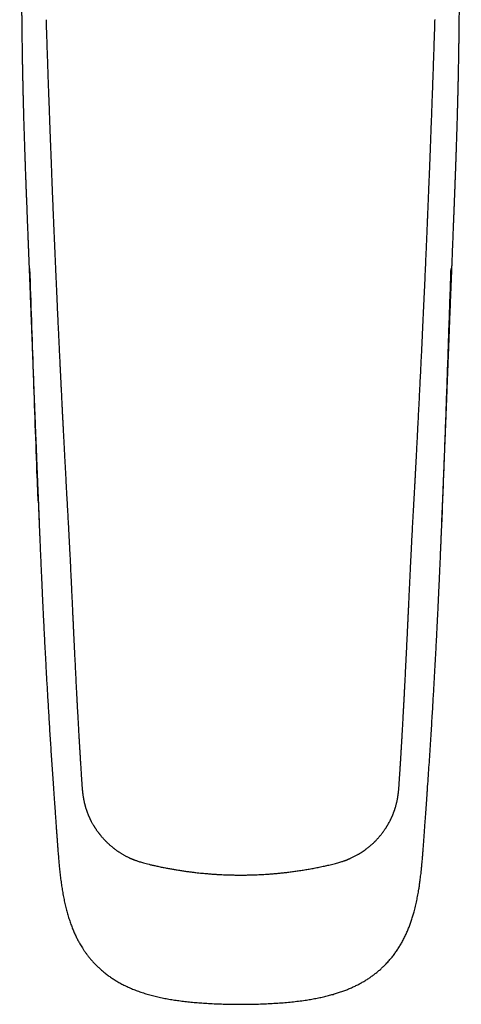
# Model space of a CAD drawing. Header units: millimetres. Extents: x 8 to 743, y 12 to 692.
# Tile 1 of 57: x 260 to 304, y 60 to 158. Entities that reach past the tile are written whole.
import ezdxf

# ---------------------------------------------------------------- set-up
doc = ezdxf.new("R2010")
doc.units = ezdxf.units.MM

msp = doc.modelspace()

# ---------------------------------------------------------------- linework, layer by layer
at = {"color": 7, "linetype": 'Continuous', "lineweight": 30}
for p, q in [((298.986, 108.948), (298.986, 108.947)), ((261.767, 107.13), (261.77, 107.044)), ((263.185, 80.994), (263.187, 80.999)), ((263.192, 80.992), (263.19, 80.993))]:
    msp.add_line(p, q, dxfattribs=at)
for points, knots in [([(259.826, 170.25), (259.826, 170.244), (259.829, 170.218), (259.833, 170.173), (259.839, 170.114), (259.845, 170.049), (259.851, 169.976), (259.858, 169.892), (259.865, 169.807), (259.871, 169.735), (259.876, 169.676), (259.88, 169.626), (259.883, 169.576), (259.887, 169.521), (259.892, 169.458), (259.897, 169.385), (259.902, 169.308), (259.907, 169.23), (259.911, 169.154), (259.915, 169.082), (259.919, 169.016), (259.922, 168.955), (259.925, 168.895), (259.929, 168.809), (259.934, 168.694), (259.939, 168.559), (259.943, 168.431), (259.947, 168.31), (259.95, 168.197), (259.952, 168.089), (259.955, 167.984), (259.957, 167.864), (259.959, 167.722), (259.961, 167.555), (259.963, 167.371), (259.965, 167.168), (259.966, 166.946), (259.967, 166.711), (259.968, 166.461), (259.969, 166.199), (259.97, 165.921), (259.971, 165.633), (259.972, 165.322), (259.973, 164.998), (259.975, 164.669), (259.976, 164.36), (259.978, 164.071), (259.979, 163.805), (259.98, 163.559), (259.982, 163.331), (259.983, 163.116), (259.984, 162.911), (259.985, 162.711), (259.986, 162.512), (259.988, 162.303), (259.989, 162.077), (259.991, 161.802), (259.993, 161.482), (259.995, 161.127), (259.997, 160.775), (260, 160.411), (260.003, 160.035), (260.006, 159.644), (260.009, 159.253), (260.012, 158.862), (260.016, 158.47), (260.02, 158.077), (260.024, 157.679), (260.028, 157.261), (260.033, 156.82), (260.039, 156.352), (260.045, 155.866), (260.052, 155.359), (260.06, 154.833), (260.067, 154.347), (260.074, 153.906), (260.081, 153.515), (260.088, 153.127), (260.095, 152.748), (260.102, 152.385), (260.109, 152.039), (260.115, 151.739), (260.12, 151.483), (260.125, 151.266), (260.13, 151.063), (260.134, 150.874), (260.138, 150.699), (260.141, 150.536), (260.145, 150.372), (260.149, 150.203), (260.154, 150.022), (260.158, 149.831), (260.163, 149.624), (260.169, 149.399), (260.176, 149.142), (260.183, 148.853), (260.192, 148.528), (260.201, 148.183), (260.213, 147.783), (260.226, 147.33), (260.241, 146.823), (260.257, 146.295), (260.272, 145.819), (260.286, 145.402), (260.297, 145.051), (260.309, 144.708), (260.32, 144.374), (260.332, 144.024), (260.345, 143.661), (260.358, 143.284), (260.371, 142.923), (260.383, 142.6), (260.394, 142.314), (260.403, 142.068), (260.411, 141.838), (260.419, 141.632), (260.426, 141.449), (260.432, 141.286), (260.437, 141.14), (260.442, 141.009), (260.447, 140.893), (260.451, 140.78), (260.455, 140.676), (260.459, 140.571), (260.463, 140.466), (260.467, 140.344), (260.473, 140.207), (260.478, 140.053), (260.485, 139.884), (260.492, 139.699), (260.509, 139.259), (260.536, 138.571), (260.572, 137.646), (260.602, 136.882), (260.626, 136.281), (260.643, 135.843), (260.659, 135.419), (260.675, 135.012), (260.691, 134.621), (260.705, 134.253), (260.719, 133.906), (260.732, 133.576), (260.745, 133.244), (260.755, 133.003), (260.76, 132.873), (260.76, 132.856)], [0, 0, 0, 0, 0.000602, 0.002714, 0.004696, 0.006762, 0.009324, 0.012233, 0.015169, 0.017733, 0.019374, 0.02099, 0.022614, 0.024271, 0.026258, 0.028662, 0.031215, 0.033632, 0.03602, 0.03826, 0.040322, 0.042191, 0.043879, 0.045805, 0.050007, 0.054088, 0.057714, 0.061105, 0.064339, 0.067218, 0.069982, 0.072876, 0.076879, 0.081256, 0.086122, 0.091484, 0.097347, 0.103715, 0.110187, 0.117117, 0.124507, 0.132321, 0.139988, 0.149281, 0.158026, 0.166219, 0.173858, 0.180937, 0.187455, 0.193416, 0.199063, 0.204517, 0.209779, 0.2149, 0.220386, 0.226365, 0.23284, 0.242319, 0.25175, 0.261079, 0.270303, 0.280672, 0.291028, 0.301393, 0.311767, 0.32215, 0.332541, 0.343, 0.353864, 0.365742, 0.378131, 0.391034, 0.404456, 0.418402, 0.432874, 0.44306, 0.453492, 0.463932, 0.473837, 0.483615, 0.492774, 0.501311, 0.507421, 0.513163, 0.518535, 0.523538, 0.528169, 0.532428, 0.536494, 0.541193, 0.54586, 0.550866, 0.556366, 0.562335, 0.56871, 0.576738, 0.585324, 0.594466, 0.604153, 0.61704, 0.630465, 0.644419, 0.658891, 0.668247, 0.677597, 0.686685, 0.695512, 0.70408, 0.714428, 0.724377, 0.73393, 0.743091, 0.750015, 0.756576, 0.762639, 0.768206, 0.77292, 0.777212, 0.781084, 0.784537, 0.787572, 0.790347, 0.793463, 0.795856, 0.798632, 0.801838, 0.805473, 0.809537, 0.814026, 0.818939, 0.824173, 0.848982, 0.873449, 0.897591, 0.909541, 0.921172, 0.932365, 0.943125, 0.95346, 0.963376, 0.972348, 0.980956, 0.989621, 0.998691, 1, 1, 1, 1]), ([(302.792, 132.856), (302.792, 132.862), (302.793, 132.897), (302.796, 132.956), (302.799, 133.031), (302.802, 133.115), (302.806, 133.217), (302.811, 133.342), (302.817, 133.495), (302.824, 133.679), (302.833, 133.897), (302.842, 134.134), (302.852, 134.39), (302.863, 134.667), (302.875, 134.961), (302.887, 135.265), (302.901, 135.627), (302.917, 136.036), (302.936, 136.509), (302.954, 136.986), (302.973, 137.465), (302.991, 137.921), (303.008, 138.356), (303.024, 138.777), (303.04, 139.193), (303.053, 139.514), (303.062, 139.74), (303.067, 139.871), (303.072, 140.001), (303.077, 140.132), (303.081, 140.258), (303.086, 140.374), (303.09, 140.471), (303.093, 140.55), (303.095, 140.612), (303.097, 140.658), (303.098, 140.697), (303.1, 140.737), (303.102, 140.79), (303.104, 140.861), (303.108, 140.951), (303.112, 141.057), (303.116, 141.181), (303.122, 141.32), (303.128, 141.475), (303.134, 141.644), (303.14, 141.822), (303.151, 142.104), (303.165, 142.482), (303.182, 142.952), (303.198, 143.409), (303.214, 143.854), (303.229, 144.285), (303.242, 144.682), (303.254, 145.044), (303.265, 145.37), (303.275, 145.681), (303.285, 145.976), (303.293, 146.226), (303.299, 146.436), (303.305, 146.616), (303.311, 146.806), (303.317, 147.011), (303.323, 147.231), (303.331, 147.477), (303.339, 147.749), (303.347, 148.048), (303.355, 148.32), (303.361, 148.559), (303.366, 148.758), (303.372, 148.952), (303.376, 149.133), (303.381, 149.297), (303.384, 149.444), (303.387, 149.573), (303.39, 149.683), (303.392, 149.774), (303.394, 149.847), (303.396, 149.902), (303.397, 149.947), (303.398, 149.996), (303.399, 150.06), (303.401, 150.139), (303.404, 150.233), (303.407, 150.383), (303.412, 150.581), (303.417, 150.813), (303.422, 151.031), (303.426, 151.235), (303.431, 151.436), (303.435, 151.653), (303.44, 151.896), (303.446, 152.17), (303.452, 152.462), (303.458, 152.773), (303.464, 153.102), (303.47, 153.434), (303.475, 153.769), (303.481, 154.105), (303.487, 154.455), (303.492, 154.818), (303.498, 155.195), (303.503, 155.584), (303.508, 155.986), (303.514, 156.389), (303.518, 156.784), (303.523, 157.154), (303.526, 157.502), (303.53, 157.826), (303.533, 158.127), (303.535, 158.406), (303.538, 158.661), (303.54, 158.894), (303.542, 159.084), (303.543, 159.235), (303.544, 159.356), (303.545, 159.479), (303.546, 159.614), (303.547, 159.762), (303.549, 159.941), (303.55, 160.154), (303.552, 160.402), (303.554, 160.671), (303.556, 160.951), (303.558, 161.228), (303.56, 161.505), (303.561, 161.778), (303.563, 162.043), (303.564, 162.287), (303.566, 162.487), (303.567, 162.649), (303.567, 162.777), (303.568, 162.903), (303.569, 163.036), (303.57, 163.183), (303.571, 163.356), (303.572, 163.558), (303.573, 163.789), (303.574, 164.041), (303.576, 164.368), (303.578, 164.757), (303.58, 165.197), (303.582, 165.624), (303.583, 166.01), (303.584, 166.355), (303.584, 166.662), (303.586, 166.961), (303.588, 167.239), (303.59, 167.495), (303.593, 167.732), (303.596, 167.907), (303.598, 168.021), (303.599, 168.074), (303.601, 168.12), (303.601, 168.161), (303.603, 168.202), (303.604, 168.254), (303.606, 168.322), (303.608, 168.397), (303.611, 168.487), (303.614, 168.58), (303.618, 168.673), (303.621, 168.75), (303.623, 168.805), (303.625, 168.845), (303.627, 168.878), (303.629, 168.919), (303.631, 168.972), (303.634, 169.031), (303.638, 169.101), (303.642, 169.176), (303.647, 169.254), (303.651, 169.324), (303.655, 169.385), (303.659, 169.436), (303.662, 169.483), (303.665, 169.53), (303.669, 169.584), (303.674, 169.642), (303.678, 169.701), (303.683, 169.756), (303.687, 169.806), (303.69, 169.852), (303.694, 169.892), (303.697, 169.929), (303.7, 169.966), (303.704, 170.009), (303.709, 170.062), (303.714, 170.12), (303.72, 170.184), (303.724, 170.227), (303.727, 170.251)], [0, 0, 0, 0, 0.000497, 0.002741, 0.004664, 0.006439, 0.009456, 0.012757, 0.016342, 0.021588, 0.027346, 0.033616, 0.0404, 0.047701, 0.055523, 0.063745, 0.071848, 0.08422, 0.096148, 0.109419, 0.122082, 0.134131, 0.145561, 0.156564, 0.167562, 0.17857, 0.182025, 0.18548, 0.188936, 0.192394, 0.195833, 0.198931, 0.201568, 0.203578, 0.2052, 0.206432, 0.207298, 0.208279, 0.209564, 0.211508, 0.213891, 0.216714, 0.219978, 0.223685, 0.227757, 0.232259, 0.237079, 0.241878, 0.254641, 0.267072, 0.279166, 0.290918, 0.302322, 0.31336, 0.322398, 0.331029, 0.339251, 0.34706, 0.354455, 0.359071, 0.363713, 0.368743, 0.374168, 0.379989, 0.386207, 0.39364, 0.40157, 0.409995, 0.415193, 0.420562, 0.4258, 0.430569, 0.43495, 0.438841, 0.442242, 0.445154, 0.447576, 0.449508, 0.45095, 0.45188, 0.453143, 0.454828, 0.456934, 0.45946, 0.462277, 0.468821, 0.475189, 0.480725, 0.486121, 0.491375, 0.496664, 0.503411, 0.510653, 0.518388, 0.526614, 0.535327, 0.544524, 0.553049, 0.561946, 0.57121, 0.580839, 0.59083, 0.601179, 0.611729, 0.622812, 0.633267, 0.643099, 0.652312, 0.660911, 0.668899, 0.676281, 0.68306, 0.68924, 0.694823, 0.698156, 0.701239, 0.704439, 0.708006, 0.71194, 0.716239, 0.722237, 0.728822, 0.735988, 0.743653, 0.751061, 0.758027, 0.765675, 0.772718, 0.779161, 0.785035, 0.788645, 0.792009, 0.795196, 0.798691, 0.80259, 0.806892, 0.812477, 0.818617, 0.82531, 0.832549, 0.844605, 0.856286, 0.867597, 0.878543, 0.88689, 0.895018, 0.902927, 0.910627, 0.917012, 0.923277, 0.929438, 0.93104, 0.932487, 0.933735, 0.934785, 0.935765, 0.937199, 0.939163, 0.941481, 0.943655, 0.94681, 0.949511, 0.951782, 0.953654, 0.954476, 0.955382, 0.956656, 0.9583, 0.960236, 0.962112, 0.964788, 0.967226, 0.969425, 0.971352, 0.972986, 0.974326, 0.975841, 0.977518, 0.979545, 0.981497, 0.983299, 0.98495, 0.986453, 0.987834, 0.988994, 0.990114, 0.991553, 0.993373, 0.995515, 0.997518, 1, 1, 1, 1]), ([(262.441, 157.606), (262.451, 157.298), (262.471, 156.689), (262.501, 155.785), (262.531, 154.902), (262.56, 154.039), (262.589, 153.196), (262.617, 152.373), (262.644, 151.593), (262.67, 150.853), (262.695, 150.152), (262.72, 149.469), (262.744, 148.803), (262.767, 148.153), (262.79, 147.521), (262.813, 146.906), (262.835, 146.308), (262.857, 145.727), (262.878, 145.163), (262.899, 144.616), (262.92, 144.056), (262.942, 143.486), (262.964, 142.907), (262.985, 142.352), (263.007, 141.797), (263.029, 141.239), (263.051, 140.666), (263.074, 140.089), (263.098, 139.505), (263.122, 138.913), (263.147, 138.313), (263.172, 137.705), (263.203, 136.97), (263.239, 136.103), (263.282, 135.1), (263.326, 134.078), (263.364, 133.2), (263.396, 132.47), (263.422, 131.894), (263.448, 131.312), (263.474, 130.725), (263.501, 130.135), (263.529, 129.516), (263.558, 128.878), (263.588, 128.226), (263.617, 127.597), (263.646, 126.986), (263.673, 126.395), (263.7, 125.822), (263.727, 125.272), (263.752, 124.746), (263.776, 124.243), (263.799, 123.764), (263.817, 123.393), (263.83, 123.126), (263.838, 122.958), (263.845, 122.801), (263.852, 122.659), (263.859, 122.523), (263.865, 122.396), (263.871, 122.281), (263.875, 122.19), (263.878, 122.129), (263.88, 122.09), (263.882, 122.06), (263.884, 122.022), (263.886, 121.966), (263.89, 121.888), (263.895, 121.787), (263.901, 121.665), (263.908, 121.524), (263.916, 121.364), (263.925, 121.184), (263.935, 120.985), (263.946, 120.766), (263.958, 120.52), (263.971, 120.248), (263.986, 119.947), (264.003, 119.623), (264.02, 119.277), (264.038, 118.909), (264.058, 118.517), (264.079, 118.116), (264.1, 117.706), (264.121, 117.287), (264.143, 116.85), (264.167, 116.394), (264.192, 115.919), (264.217, 115.425), (264.244, 114.912), (264.272, 114.38), (264.301, 113.829), (264.331, 113.259), (264.363, 112.67), (264.395, 112.074), (264.427, 111.472), (264.46, 110.865), (264.494, 110.24), (264.529, 109.599), (264.553, 109.166), (264.565, 108.947)], [0, 0, 0, 0, 0.018964, 0.037513, 0.055645, 0.073362, 0.090664, 0.107549, 0.124019, 0.138752, 0.153135, 0.167169, 0.180853, 0.194189, 0.207175, 0.219812, 0.2321, 0.244039, 0.255628, 0.266869, 0.27776, 0.290148, 0.30205, 0.313468, 0.324401, 0.336242, 0.347935, 0.359789, 0.371804, 0.383979, 0.396315, 0.408811, 0.421469, 0.441684, 0.462295, 0.483304, 0.50471, 0.516433, 0.528272, 0.540227, 0.552297, 0.564484, 0.576593, 0.59044, 0.603828, 0.616756, 0.629225, 0.641474, 0.653245, 0.664537, 0.675351, 0.685686, 0.695542, 0.70492, 0.708517, 0.712022, 0.715263, 0.718194, 0.720814, 0.723653, 0.726007, 0.727876, 0.729259, 0.729769, 0.73032, 0.731097, 0.7321, 0.733789, 0.73588, 0.738373, 0.741267, 0.744563, 0.748261, 0.752361, 0.756863, 0.761766, 0.767487, 0.773672, 0.780321, 0.787435, 0.795014, 0.803057, 0.811564, 0.819771, 0.828368, 0.837355, 0.846733, 0.856501, 0.866659, 0.877208, 0.888147, 0.899477, 0.911196, 0.923307, 0.935808, 0.947952, 0.960443, 0.973282, 0.986467, 1, 1, 1, 1]), ([(298.987, 108.948), (298.989, 108.984), (298.998, 109.147), (299.014, 109.431), (299.034, 109.792), (299.052, 110.132), (299.07, 110.452), (299.086, 110.746), (299.1, 111.016), (299.114, 111.262), (299.126, 111.491), (299.137, 111.701), (299.148, 111.9), (299.158, 112.087), (299.168, 112.26), (299.176, 112.41), (299.182, 112.537), (299.188, 112.637), (299.192, 112.714), (299.195, 112.768), (299.197, 112.806), (299.198, 112.834), (299.2, 112.87), (299.203, 112.922), (299.207, 112.999), (299.212, 113.095), (299.218, 113.212), (299.225, 113.34), (299.232, 113.478), (299.24, 113.625), (299.249, 113.785), (299.258, 113.958), (299.268, 114.144), (299.284, 114.453), (299.307, 114.884), (299.336, 115.44), (299.365, 116.01), (299.398, 116.633), (299.432, 117.311), (299.47, 118.046), (299.508, 118.801), (299.547, 119.577), (299.587, 120.373), (299.626, 121.149), (299.663, 121.904), (299.699, 122.634), (299.734, 123.37), (299.77, 124.106), (299.805, 124.834), (299.839, 125.555), (299.877, 126.356), (299.918, 127.234), (299.962, 128.187), (300.005, 129.126), (300.047, 130.051), (300.089, 130.961), (300.129, 131.857), (300.168, 132.738), (300.201, 133.5), (300.229, 134.145), (300.252, 134.677), (300.275, 135.203), (300.297, 135.724), (300.318, 136.22), (300.338, 136.699), (300.358, 137.167), (300.378, 137.655), (300.399, 138.162), (300.421, 138.688), (300.443, 139.222), (300.465, 139.764), (300.488, 140.313), (300.51, 140.878), (300.534, 141.461), (300.558, 142.074), (300.583, 142.717), (300.61, 143.391), (300.637, 144.084), (300.664, 144.796), (300.692, 145.528), (300.72, 146.264), (300.748, 147.003), (300.775, 147.746), (300.803, 148.505), (300.832, 149.282), (300.86, 150.076), (300.889, 150.886), (300.918, 151.714), (300.948, 152.559), (300.978, 153.421), (301.007, 154.295), (301.037, 155.18), (301.067, 156.076), (301.094, 156.892), (301.111, 157.408), (301.117, 157.621)], [0, 0, 0, 0, 0.002249, 0.010081, 0.017497, 0.024496, 0.031078, 0.037243, 0.042675, 0.047735, 0.052425, 0.056745, 0.060694, 0.064731, 0.068291, 0.071371, 0.073973, 0.076097, 0.077591, 0.078703, 0.079432, 0.07991, 0.08044, 0.081664, 0.08313, 0.085192, 0.087596, 0.090344, 0.093088, 0.096105, 0.099396, 0.102961, 0.106799, 0.110864, 0.121995, 0.133421, 0.145142, 0.157159, 0.171849, 0.186958, 0.202485, 0.218431, 0.234795, 0.251578, 0.266296, 0.281322, 0.296573, 0.311704, 0.326677, 0.34149, 0.356146, 0.376037, 0.395629, 0.41492, 0.433912, 0.452621, 0.47103, 0.489138, 0.506945, 0.517984, 0.528905, 0.539706, 0.550389, 0.561035, 0.570265, 0.579889, 0.589906, 0.600317, 0.611122, 0.62232, 0.633239, 0.644508, 0.656127, 0.668096, 0.680415, 0.693863, 0.707704, 0.721939, 0.736568, 0.751591, 0.767007, 0.781903, 0.797149, 0.812745, 0.828691, 0.844987, 0.861633, 0.878629, 0.895975, 0.91367, 0.931716, 0.949781, 0.968183, 0.986923, 1, 1, 1, 1]), ([(260.761, 132.856), (260.766, 132.725), (260.78, 132.361), (260.804, 131.772), (260.83, 131.095), (260.856, 130.437), (260.881, 129.798), (260.905, 129.178), (260.929, 128.558), (260.953, 127.938), (260.977, 127.322), (261, 126.728), (261.022, 126.157), (261.043, 125.609), (261.063, 125.083), (261.082, 124.581), (261.101, 124.102), (261.118, 123.645), (261.135, 123.214), (261.15, 122.808), (261.165, 122.427), (261.178, 122.068), (261.191, 121.746), (261.202, 121.46), (261.212, 121.207), (261.221, 120.97), (261.229, 120.749), (261.238, 120.542), (261.247, 120.305), (261.258, 120.027), (261.271, 119.702), (261.286, 119.326), (261.303, 118.895), (261.322, 118.406), (261.342, 117.896), (261.363, 117.373), (261.384, 116.836), (261.406, 116.286), (261.428, 115.718), (261.451, 115.139), (261.475, 114.56), (261.499, 113.959), (261.524, 113.34), (261.549, 112.706), (261.574, 112.09), (261.598, 111.51), (261.62, 110.965), (261.642, 110.452), (261.662, 109.955), (261.683, 109.47), (261.704, 108.961), (261.721, 108.568), (261.733, 108.286), (261.738, 108.15), (261.743, 108.019), (261.747, 107.892), (261.75, 107.77), (261.753, 107.654), (261.755, 107.584), (261.756, 107.549)], [0, 0, 0, 0, 0.015527, 0.042932, 0.069592, 0.095507, 0.120676, 0.145099, 0.168777, 0.193962, 0.218245, 0.241625, 0.264104, 0.28568, 0.306354, 0.326127, 0.344998, 0.362967, 0.380035, 0.395921, 0.410939, 0.425088, 0.438369, 0.448959, 0.458924, 0.468266, 0.476986, 0.485084, 0.492768, 0.505155, 0.517984, 0.531255, 0.549726, 0.568996, 0.589067, 0.609941, 0.630829, 0.652466, 0.674853, 0.697947, 0.720861, 0.74325, 0.76896, 0.79394, 0.818188, 0.841705, 0.86245, 0.882594, 0.902194, 0.921272, 0.939828, 0.962288, 0.96776, 0.973111, 0.978398, 0.983696, 0.98908, 0.99462, 1, 1, 1, 1]), ([(261.663, 109.742), (261.632, 110.529), (261.53, 113.046), (261.377, 117.292), (261.195, 122.48), (261.019, 127.668), (260.899, 131.127), (260.839, 132.856)], [0, 0, 0, 0, 0.1021903, 0.3266421, 0.5510945, 0.7755474, 1, 1, 1, 1]), ([(301.781, 107.044), (301.822, 108.039), (301.941, 110.936), (302.12, 115.735), (302.321, 121.442), (302.515, 127.149), (302.647, 130.954), (302.713, 132.856)], [0, 0, 0, 0, 0.115648, 0.336735, 0.557823, 0.778912, 1, 1, 1, 1]), ([(301.784, 107.246), (301.784, 107.249), (301.784, 107.269), (301.784, 107.315), (301.785, 107.383), (301.786, 107.458), (301.788, 107.537), (301.791, 107.619), (301.795, 107.701), (301.798, 107.787), (301.802, 107.88), (301.806, 107.978), (301.812, 108.104), (301.818, 108.26), (301.827, 108.451), (301.835, 108.661), (301.845, 108.891), (301.856, 109.142), (301.867, 109.401), (301.878, 109.663), (301.901, 110.223), (301.936, 111.077), (301.974, 111.995), (302.002, 112.676), (302.02, 113.12), (302.037, 113.55), (302.054, 113.964), (302.069, 114.359), (302.084, 114.734), (302.099, 115.091), (302.112, 115.432), (302.123, 115.708), (302.132, 115.925), (302.138, 116.085), (302.144, 116.241), (302.15, 116.392), (302.156, 116.541), (302.162, 116.693), (302.168, 116.862), (302.176, 117.052), (302.184, 117.264), (302.193, 117.493), (302.203, 117.739), (302.213, 118.013), (302.225, 118.316), (302.238, 118.651), (302.252, 119.007), (302.267, 119.384), (302.283, 119.782), (302.299, 120.201), (302.316, 120.642), (302.334, 121.095), (302.352, 121.561), (302.37, 122.038), (302.389, 122.535), (302.409, 123.05), (302.43, 123.585), (302.451, 124.128), (302.472, 124.677), (302.494, 125.234), (302.516, 125.808), (302.539, 126.398), (302.563, 127.03), (302.589, 127.705), (302.617, 128.424), (302.646, 129.165), (302.676, 129.926), (302.706, 130.709), (302.738, 131.513), (302.767, 132.231), (302.784, 132.681), (302.791, 132.856)], [0, 0, 0, 0, 0.000891, 0.005958, 0.010365, 0.014224, 0.017702, 0.020752, 0.023884, 0.027237, 0.03082, 0.034631, 0.038671, 0.045483, 0.05286, 0.060802, 0.069939, 0.079725, 0.089921, 0.100096, 0.110242, 0.155173, 0.199512, 0.217082, 0.234427, 0.251142, 0.267199, 0.282598, 0.29708, 0.310928, 0.32414, 0.336718, 0.343113, 0.349332, 0.355372, 0.361235, 0.36692, 0.37269, 0.378996, 0.386561, 0.394785, 0.403668, 0.41321, 0.42341, 0.435573, 0.448557, 0.462362, 0.476987, 0.492434, 0.508701, 0.525789, 0.543698, 0.561477, 0.579998, 0.59926, 0.619263, 0.640008, 0.661494, 0.68243, 0.704026, 0.726281, 0.749195, 0.772767, 0.799854, 0.827761, 0.856489, 0.886037, 0.916406, 0.947596, 0.979606, 1, 1, 1, 1]), ([(261.661, 109.742), (261.662, 109.733), (261.663, 109.718), (261.666, 109.693), (261.669, 109.671), (261.672, 109.651), (261.673, 109.63), (261.674, 109.605), (261.676, 109.57), (261.678, 109.516), (261.682, 109.414), (261.687, 109.272), (261.694, 109.1), (261.702, 108.91), (261.71, 108.694), (261.72, 108.451), (261.73, 108.186), (261.742, 107.897), (261.755, 107.583), (261.768, 107.252), (261.782, 106.901), (261.798, 106.518), (261.815, 106.1), (261.834, 105.645), (261.855, 105.168), (261.876, 104.668), (261.898, 104.145), (261.921, 103.61), (261.945, 103.063), (261.97, 102.505), (261.996, 101.927), (262.023, 101.328), (262.052, 100.704), (262.082, 100.054), (262.114, 99.38), (262.147, 98.684), (262.182, 97.966), (262.219, 97.226), (262.257, 96.465), (262.296, 95.705), (262.335, 94.947), (262.375, 94.192), (262.417, 93.419), (262.46, 92.628), (262.505, 91.818), (262.552, 90.991), (262.601, 90.145), (262.652, 89.282), (262.705, 88.4), (262.76, 87.5), (262.817, 86.581), (262.875, 85.663), (262.935, 84.746), (262.995, 83.831), (263.057, 82.899), (263.122, 81.951), (263.166, 81.314), (263.188, 80.993)], [0, 0, 0, 0, 0.002049, 0.003701, 0.004977, 0.005714, 0.006303, 0.007287, 0.00829, 0.009916, 0.012966, 0.018884, 0.02466, 0.030835, 0.038696, 0.047113, 0.056085, 0.066313, 0.07718, 0.088683, 0.100824, 0.113603, 0.128571, 0.144329, 0.160876, 0.178213, 0.196342, 0.215284, 0.233891, 0.253223, 0.27328, 0.294064, 0.315572, 0.338217, 0.361615, 0.385764, 0.410665, 0.436318, 0.462724, 0.489881, 0.515436, 0.541623, 0.568441, 0.595892, 0.623974, 0.652689, 0.682035, 0.712013, 0.742623, 0.773865, 0.805739, 0.838245, 0.869472, 0.901261, 0.933612, 0.966525, 1, 1, 1, 1]), ([(300.364, 80.993), (300.39, 81.364), (300.441, 82.099), (300.515, 83.191), (300.586, 84.262), (300.654, 85.311), (300.72, 86.339), (300.783, 87.345), (300.841, 88.302), (300.896, 89.213), (300.947, 90.079), (300.996, 90.926), (301.043, 91.755), (301.089, 92.565), (301.132, 93.358), (301.174, 94.132), (301.214, 94.888), (301.252, 95.626), (301.289, 96.346), (301.325, 97.048), (301.358, 97.719), (301.389, 98.36), (301.419, 98.972), (301.447, 99.567), (301.474, 100.146), (301.502, 100.746), (301.531, 101.364), (301.559, 101.997), (301.587, 102.608), (301.613, 103.194), (301.637, 103.757), (301.66, 104.287), (301.681, 104.785), (301.701, 105.252), (301.72, 105.699), (301.738, 106.126), (301.754, 106.526), (301.77, 106.899), (301.784, 107.247), (301.797, 107.577), (301.81, 107.889), (301.822, 108.183), (301.833, 108.458), (301.843, 108.715), (301.852, 108.955), (301.86, 109.159), (301.867, 109.331), (301.873, 109.471), (301.876, 109.566), (301.878, 109.619), (301.879, 109.635), (301.881, 109.651), (301.883, 109.671), (301.886, 109.693), (301.89, 109.718), (301.891, 109.733), (301.891, 109.742)], [0, 0, 0, 0, 0.03868, 0.076608, 0.113784, 0.150207, 0.185879, 0.220798, 0.254965, 0.285624, 0.315652, 0.345047, 0.373811, 0.401942, 0.429442, 0.45631, 0.482546, 0.50815, 0.533122, 0.557463, 0.581171, 0.602946, 0.624159, 0.64481, 0.6649, 0.684427, 0.707216, 0.729189, 0.750346, 0.770687, 0.790211, 0.80892, 0.825819, 0.842016, 0.857511, 0.872305, 0.886397, 0.899095, 0.911164, 0.922603, 0.933414, 0.943595, 0.953147, 0.96207, 0.970363, 0.978028, 0.983336, 0.98821, 0.99265, 0.993175, 0.993697, 0.994286, 0.995023, 0.996299, 0.997951, 1, 1, 1, 1]), ([(264.565, 108.947), (264.578, 108.71), (264.604, 108.241), (264.642, 107.546), (264.68, 106.868), (264.715, 106.208), (264.749, 105.564), (264.783, 104.901), (264.817, 104.22), (264.851, 103.523), (264.883, 102.849), (264.913, 102.219), (264.94, 101.633), (264.965, 101.089), (264.99, 100.563), (265.013, 100.056), (265.036, 99.567), (265.058, 99.097), (265.079, 98.645), (265.099, 98.212), (265.119, 97.797), (265.137, 97.401), (265.155, 97.023), (265.172, 96.663), (265.188, 96.32), (265.204, 95.986), (265.22, 95.654), (265.242, 95.198), (265.27, 94.614), (265.305, 93.901), (265.342, 93.159), (265.381, 92.389), (265.421, 91.589), (265.463, 90.78), (265.498, 90.116), (265.525, 89.602), (265.544, 89.245), (265.563, 88.9), (265.581, 88.57), (265.598, 88.253), (265.615, 87.95), (265.631, 87.651), (265.648, 87.356), (265.664, 87.067), (265.679, 86.795), (265.693, 86.552), (265.706, 86.329), (265.718, 86.113), (265.732, 85.881), (265.743, 85.689), (265.752, 85.541), (265.757, 85.447), (265.762, 85.361), (265.767, 85.289), (265.77, 85.232), (265.772, 85.191), (265.774, 85.162), (265.776, 85.137), (265.777, 85.104), (265.781, 85.052), (265.785, 84.977), (265.791, 84.878), (265.798, 84.759), (265.806, 84.621), (265.816, 84.466), (265.826, 84.291), (265.838, 84.097), (265.851, 83.884), (265.866, 83.652), (265.881, 83.408), (265.897, 83.155), (265.913, 82.893), (265.931, 82.615), (265.95, 82.322), (265.97, 82.014), (265.984, 81.804), (265.991, 81.697)], [0, 0, 0, 0, 0.0250892, 0.0495722, 0.0734522, 0.0967322, 0.1194188, 0.1415252, 0.1668507, 0.1914032, 0.2151879, 0.2381966, 0.2580787, 0.2773334, 0.2959592, 0.3139553, 0.3313204, 0.3480531, 0.3641522, 0.3796168, 0.3944462, 0.4086399, 0.4221976, 0.4351191, 0.4474044, 0.4592809, 0.4712338, 0.4832793, 0.5088172, 0.5347613, 0.5611113, 0.5901513, 0.6196664, 0.6496569, 0.6801242, 0.6939325, 0.7073916, 0.7203559, 0.7328253, 0.7447997, 0.7562791, 0.7672635, 0.7789134, 0.789949, 0.8003704, 0.8101774, 0.8178441, 0.8261392, 0.8350703, 0.8446375, 0.8484275, 0.8522487, 0.85561, 0.8584029, 0.8606275, 0.8622837, 0.8631528, 0.8639728, 0.8652485, 0.8669914, 0.870042, 0.8739232, 0.8786351, 0.8839401, 0.8900107, 0.8968471, 0.9044493, 0.9128175, 0.9219516, 0.9318517, 0.9415999, 0.9519919, 0.9630277, 0.9747075, 0.9870315, 1, 1, 1, 1]), ([(297.561, 81.697), (297.569, 81.814), (297.584, 82.042), (297.606, 82.376), (297.626, 82.692), (297.645, 82.989), (297.662, 83.268), (297.679, 83.529), (297.693, 83.764), (297.706, 83.976), (297.718, 84.165), (297.729, 84.338), (297.738, 84.494), (297.747, 84.634), (297.754, 84.763), (297.761, 84.878), (297.767, 84.977), (297.772, 85.052), (297.775, 85.103), (297.777, 85.136), (297.778, 85.161), (297.78, 85.186), (297.781, 85.216), (297.784, 85.257), (297.787, 85.31), (297.791, 85.377), (297.795, 85.454), (297.803, 85.576), (297.812, 85.736), (297.823, 85.928), (297.834, 86.114), (297.844, 86.294), (297.854, 86.468), (297.864, 86.638), (297.874, 86.811), (297.886, 87.023), (297.9, 87.276), (297.917, 87.574), (297.934, 87.889), (297.952, 88.22), (297.972, 88.569), (297.991, 88.934), (298.012, 89.316), (298.033, 89.712), (298.054, 90.115), (298.075, 90.52), (298.096, 90.923), (298.121, 91.399), (298.149, 91.947), (298.18, 92.567), (298.212, 93.197), (298.244, 93.835), (298.275, 94.483), (298.301, 95.013), (298.321, 95.426), (298.335, 95.724), (298.35, 96.02), (298.364, 96.319), (298.379, 96.638), (298.395, 96.985), (298.413, 97.361), (298.432, 97.755), (298.451, 98.168), (298.471, 98.599), (298.492, 99.049), (298.514, 99.518), (298.536, 100.004), (298.56, 100.51), (298.584, 101.034), (298.609, 101.576), (298.635, 102.137), (298.663, 102.715), (298.691, 103.312), (298.721, 103.927), (298.753, 104.57), (298.787, 105.242), (298.823, 105.943), (298.862, 106.665), (298.902, 107.407), (298.944, 108.17), (298.973, 108.686), (298.987, 108.947)], [0, 0, 0, 0, 0.014115, 0.027464, 0.040046, 0.051861, 0.062911, 0.073194, 0.082711, 0.090762, 0.09817, 0.104934, 0.111054, 0.116531, 0.121365, 0.126077, 0.129958, 0.133008, 0.134738, 0.136009, 0.136829, 0.137681, 0.138847, 0.140327, 0.142475, 0.14506, 0.14808, 0.151442, 0.159252, 0.166665, 0.173681, 0.180757, 0.187377, 0.19375, 0.200372, 0.207267, 0.21803, 0.229396, 0.241363, 0.253932, 0.267102, 0.280875, 0.295248, 0.310224, 0.325439, 0.340537, 0.355518, 0.370383, 0.393506, 0.416341, 0.438889, 0.462809, 0.486394, 0.509645, 0.520491, 0.531262, 0.541959, 0.552597, 0.563575, 0.576431, 0.589922, 0.60405, 0.618813, 0.634212, 0.650245, 0.666912, 0.684212, 0.702142, 0.720703, 0.739892, 0.759709, 0.78015, 0.801212, 0.822887, 0.845175, 0.869191, 0.893904, 0.919332, 0.945488, 0.972376, 1, 1, 1, 1]), ([(301.782, 107.044), (301.782, 107.058), (301.783, 107.072), (301.783, 107.092), (301.783, 107.092)], [0, 0, 0, 0, 0.956298, 1, 1, 1, 1]), ([(265.991, 81.696), (265.995, 81.634), (266.003, 81.513), (266.015, 81.339), (266.028, 81.181), (266.039, 81.046), (266.05, 80.935), (266.059, 80.846), (266.067, 80.769), (266.074, 80.705), (266.081, 80.651), (266.086, 80.607), (266.091, 80.573), (266.094, 80.545), (266.098, 80.515), (266.104, 80.475), (266.111, 80.42), (266.122, 80.349), (266.134, 80.274), (266.146, 80.198), (266.16, 80.123), (266.174, 80.043), (266.191, 79.958), (266.209, 79.868), (266.229, 79.777), (266.248, 79.693), (266.265, 79.621), (266.281, 79.559), (266.296, 79.499), (266.312, 79.437), (266.329, 79.373), (266.349, 79.305), (266.37, 79.23), (266.395, 79.148), (266.423, 79.061), (266.45, 78.978), (266.473, 78.908), (266.492, 78.856), (266.507, 78.814), (266.522, 78.772), (266.541, 78.722), (266.563, 78.662), (266.59, 78.594), (266.618, 78.523), (266.648, 78.451), (266.679, 78.379), (266.711, 78.306), (266.741, 78.237), (266.767, 78.181), (266.789, 78.134), (266.811, 78.087), (266.839, 78.029), (266.873, 77.961), (266.908, 77.891), (266.954, 77.803), (267.009, 77.7), (267.069, 77.593), (267.123, 77.498), (267.171, 77.418), (267.215, 77.346), (267.253, 77.285), (267.287, 77.231), (267.324, 77.174), (267.366, 77.11), (267.415, 77.037), (267.471, 76.955), (267.525, 76.879), (267.576, 76.808), (267.62, 76.749), (267.661, 76.694), (267.695, 76.65), (267.719, 76.619), (267.737, 76.595), (267.755, 76.573), (267.776, 76.546), (267.802, 76.514), (267.831, 76.477), (267.864, 76.436), (267.91, 76.38), (267.969, 76.311), (268.039, 76.23), (268.112, 76.148), (268.178, 76.075), (268.238, 76.011), (268.289, 75.956), (268.341, 75.903), (268.388, 75.855), (268.427, 75.816), (268.458, 75.786), (268.487, 75.757), (268.523, 75.722), (268.568, 75.679), (268.631, 75.619), (268.709, 75.547), (268.798, 75.468), (268.885, 75.393), (268.966, 75.324), (269.042, 75.262), (269.112, 75.205), (269.184, 75.149), (269.259, 75.091), (269.34, 75.03), (269.422, 74.97), (269.496, 74.918), (269.56, 74.873), (269.624, 74.829), (269.698, 74.78), (269.786, 74.723), (269.884, 74.661), (269.99, 74.596), (270.1, 74.532), (270.211, 74.469), (270.322, 74.408), (270.434, 74.35), (270.546, 74.293), (270.653, 74.242), (270.746, 74.198), (270.817, 74.166), (270.867, 74.144), (270.901, 74.129), (270.926, 74.119), (270.948, 74.109), (270.971, 74.099), (271.003, 74.086), (271.043, 74.069), (271.094, 74.049), (271.155, 74.024), (271.227, 73.996), (271.32, 73.961), (271.438, 73.918), (271.584, 73.867), (271.747, 73.814), (271.928, 73.759), (272.146, 73.697), (272.402, 73.629), (272.694, 73.557), (272.893, 73.51), (272.995, 73.486)], [0, 0, 0, 0, 0.016835, 0.032508, 0.046847, 0.059704, 0.068835, 0.076873, 0.083767, 0.08948, 0.094171, 0.098147, 0.101115, 0.103242, 0.105765, 0.108926, 0.114042, 0.120278, 0.127644, 0.133889, 0.140571, 0.147694, 0.15526, 0.163273, 0.171734, 0.179691, 0.18592, 0.19111, 0.196462, 0.201996, 0.207745, 0.213882, 0.220432, 0.228114, 0.236294, 0.244348, 0.25078, 0.255524, 0.258812, 0.262539, 0.267171, 0.272708, 0.279118, 0.28636, 0.292633, 0.299418, 0.306714, 0.313595, 0.31895, 0.322781, 0.327141, 0.332753, 0.339601, 0.346675, 0.353362, 0.365372, 0.377175, 0.385305, 0.393858, 0.401405, 0.407321, 0.41241, 0.41822, 0.424875, 0.432394, 0.440967, 0.450639, 0.456854, 0.463452, 0.469803, 0.474584, 0.477822, 0.479867, 0.482326, 0.485312, 0.488825, 0.492867, 0.497437, 0.502536, 0.511527, 0.520841, 0.530254, 0.539769, 0.546168, 0.552614, 0.559106, 0.565209, 0.569908, 0.573156, 0.576254, 0.580468, 0.585837, 0.592367, 0.602557, 0.612998, 0.622722, 0.631724, 0.640001, 0.647548, 0.654717, 0.662943, 0.671547, 0.680457, 0.688241, 0.694345, 0.700262, 0.707653, 0.716541, 0.72656, 0.736875, 0.747461, 0.758319, 0.76851, 0.778927, 0.789568, 0.799647, 0.808126, 0.814989, 0.818738, 0.821733, 0.823973, 0.825481, 0.827547, 0.830264, 0.833884, 0.838405, 0.843825, 0.850138, 0.857338, 0.868389, 0.880981, 0.895048, 0.91047, 0.927074, 0.950278, 0.974757, 1, 1, 1, 1]), ([(290.557, 73.486), (290.646, 73.507), (290.822, 73.548), (291.079, 73.611), (291.324, 73.674), (291.551, 73.738), (291.745, 73.796), (291.907, 73.847), (292.038, 73.891), (292.153, 73.932), (292.253, 73.968), (292.332, 73.999), (292.394, 74.023), (292.44, 74.041), (292.474, 74.055), (292.498, 74.065), (292.515, 74.072), (292.538, 74.082), (292.577, 74.098), (292.637, 74.123), (292.731, 74.164), (292.853, 74.219), (292.991, 74.286), (293.124, 74.353), (293.251, 74.42), (293.372, 74.486), (293.477, 74.546), (293.566, 74.599), (293.642, 74.645), (293.718, 74.692), (293.793, 74.74), (293.867, 74.788), (293.934, 74.833), (293.987, 74.869), (294.025, 74.896), (294.052, 74.915), (294.081, 74.935), (294.117, 74.961), (294.163, 74.994), (294.22, 75.036), (294.284, 75.084), (294.372, 75.152), (294.477, 75.234), (294.59, 75.327), (294.69, 75.413), (294.781, 75.492), (294.865, 75.568), (294.944, 75.641), (295.019, 75.712), (295.087, 75.778), (295.151, 75.842), (295.215, 75.907), (295.288, 75.983), (295.368, 76.068), (295.45, 76.158), (295.536, 76.256), (295.624, 76.359), (295.711, 76.465), (295.789, 76.562), (295.854, 76.645), (295.912, 76.721), (295.968, 76.797), (296.03, 76.883), (296.088, 76.966), (296.143, 77.046), (296.192, 77.119), (296.24, 77.192), (296.281, 77.257), (296.312, 77.306), (296.335, 77.342), (296.353, 77.372), (296.373, 77.405), (296.398, 77.447), (296.428, 77.498), (296.506, 77.633), (296.585, 77.777), (296.662, 77.926), (296.697, 77.997), (296.727, 78.059), (296.751, 78.109), (296.771, 78.152), (296.792, 78.196), (296.817, 78.252), (296.847, 78.318), (296.878, 78.388), (296.91, 78.466), (296.943, 78.546), (296.975, 78.627), (297.002, 78.697), (297.024, 78.756), (297.042, 78.804), (297.057, 78.848), (297.074, 78.895), (297.094, 78.953), (297.118, 79.025), (297.143, 79.104), (297.168, 79.183), (297.194, 79.27), (297.22, 79.364), (297.247, 79.464), (297.27, 79.552), (297.291, 79.637), (297.312, 79.728), (297.335, 79.832), (297.358, 79.94), (297.378, 80.043), (297.395, 80.138), (297.411, 80.229), (297.425, 80.314), (297.436, 80.391), (297.446, 80.455), (297.452, 80.504), (297.457, 80.54), (297.461, 80.57), (297.466, 80.605), (297.471, 80.649), (297.478, 80.703), (297.485, 80.767), (297.493, 80.844), (297.502, 80.933), (297.513, 81.044), (297.524, 81.179), (297.537, 81.338), (297.549, 81.513), (297.557, 81.634), (297.561, 81.696)], [0, 0, 0, 0, 0.0221825, 0.0437329, 0.0642764, 0.0835104, 0.1011524, 0.1137128, 0.125022, 0.1350203, 0.1436735, 0.1509591, 0.155975, 0.1600253, 0.1631066, 0.1652167, 0.1663848, 0.1677189, 0.17128, 0.1766331, 0.1837791, 0.1966026, 0.2093718, 0.2216901, 0.2335555, 0.2449664, 0.2560047, 0.263422, 0.2708472, 0.2782807, 0.285723, 0.2931744, 0.3002674, 0.3060529, 0.3092938, 0.3118793, 0.3144808, 0.3181753, 0.322973, 0.3288688, 0.3358505, 0.3430738, 0.3570479, 0.3694706, 0.380361, 0.3904733, 0.4000146, 0.4092151, 0.4180755, 0.4265438, 0.4333765, 0.4411331, 0.4501444, 0.4603861, 0.4709993, 0.4815334, 0.4938497, 0.5060088, 0.5168932, 0.5260561, 0.5334151, 0.5415086, 0.5505118, 0.5608123, 0.5679842, 0.5756951, 0.5837101, 0.5904923, 0.595763, 0.5990001, 0.6015356, 0.6048341, 0.6090587, 0.6142102, 0.6202268, 0.6495339, 0.6570147, 0.6641467, 0.6701286, 0.6749291, 0.6786538, 0.6824675, 0.6877759, 0.6945376, 0.7014391, 0.7078588, 0.7165189, 0.7241097, 0.7306291, 0.7360728, 0.7404397, 0.7440281, 0.7480594, 0.7534667, 0.7602505, 0.767812, 0.7749977, 0.7817771, 0.7916075, 0.8005287, 0.8089586, 0.8152318, 0.8233414, 0.8334755, 0.8432608, 0.8523842, 0.86085, 0.8686637, 0.8765804, 0.8834027, 0.8890696, 0.8935967, 0.8963633, 0.8985794, 0.9015786, 0.905684, 0.9103624, 0.9160614, 0.9229494, 0.9309895, 0.9401313, 0.9530136, 0.9673896, 0.9831093, 1, 1, 1, 1]), ([(263.188, 80.992), (263.198, 80.853), (263.222, 80.507), (263.261, 79.961), (263.303, 79.363), (263.344, 78.789), (263.383, 78.238), (263.421, 77.711), (263.456, 77.22), (263.489, 76.764), (263.519, 76.343), (263.548, 75.941), (263.576, 75.559), (263.602, 75.197), (263.628, 74.854), (263.654, 74.532), (263.678, 74.228), (263.703, 73.945), (263.727, 73.678), (263.751, 73.42), (263.787, 73.049), (263.839, 72.564), (263.911, 71.981), (263.99, 71.418), (264.076, 70.875), (264.174, 70.333), (264.285, 69.795), (264.407, 69.27), (264.54, 68.762), (264.683, 68.275), (264.836, 67.807), (264.997, 67.362), (265.165, 66.941), (265.34, 66.544), (265.492, 66.23), (265.616, 65.991), (265.711, 65.815), (265.815, 65.631), (265.931, 65.436), (266.062, 65.226), (266.21, 65), (266.377, 64.759), (266.562, 64.51), (266.765, 64.252), (266.989, 63.988), (267.228, 63.724), (267.484, 63.463), (267.756, 63.204), (268.049, 62.946), (268.364, 62.689), (268.695, 62.441), (269.041, 62.201), (269.403, 61.972), (269.785, 61.75), (270.188, 61.537), (270.612, 61.333), (271.055, 61.141), (271.519, 60.96), (272.002, 60.791), (272.504, 60.636), (273.024, 60.493), (273.562, 60.363), (274.109, 60.246), (274.665, 60.142), (275.228, 60.049), (275.806, 59.967), (276.398, 59.895), (277.004, 59.833), (277.624, 59.78), (278.28, 59.734), (278.972, 59.696), (279.7, 59.664), (280.445, 59.641), (281.139, 59.628), (281.584, 59.627), (281.776, 59.627)], [0, 0, 0, 0, 0.012439, 0.030966, 0.048793, 0.065919, 0.082345, 0.09807, 0.113095, 0.126252, 0.13882, 0.150799, 0.16219, 0.172994, 0.183211, 0.192843, 0.20189, 0.210351, 0.218227, 0.225838, 0.233455, 0.251429, 0.26942, 0.285786, 0.302156, 0.318529, 0.334907, 0.351132, 0.366638, 0.381721, 0.396383, 0.410614, 0.423918, 0.436809, 0.449288, 0.455028, 0.460843, 0.467115, 0.473862, 0.481081, 0.489254, 0.497958, 0.50719, 0.51695, 0.527237, 0.538049, 0.548724, 0.559867, 0.571479, 0.583558, 0.596103, 0.60841, 0.621129, 0.634262, 0.647811, 0.661778, 0.676161, 0.690956, 0.706157, 0.721771, 0.737804, 0.754256, 0.771124, 0.787703, 0.804665, 0.82201, 0.839739, 0.857852, 0.876349, 0.895232, 0.91645, 0.938134, 0.960283, 0.982899, 1, 1, 1, 1]), ([(281.776, 59.627), (281.982, 59.627), (282.454, 59.628), (283.186, 59.643), (283.966, 59.668), (284.727, 59.703), (285.466, 59.747), (286.18, 59.8), (286.872, 59.865), (287.545, 59.941), (288.166, 60.026), (288.738, 60.116), (289.262, 60.211), (289.771, 60.315), (290.265, 60.428), (290.744, 60.551), (291.198, 60.681), (291.628, 60.818), (292.035, 60.961), (292.426, 61.113), (292.802, 61.272), (293.169, 61.442), (293.527, 61.622), (293.875, 61.811), (294.204, 62.007), (294.516, 62.206), (294.811, 62.409), (295.104, 62.625), (295.393, 62.854), (295.676, 63.096), (295.939, 63.337), (296.21, 63.605), (296.491, 63.904), (296.776, 64.237), (297.043, 64.578), (297.293, 64.925), (297.525, 65.277), (297.74, 65.633), (297.947, 66.007), (298.143, 66.397), (298.327, 66.802), (298.495, 67.207), (298.647, 67.61), (298.785, 68.013), (298.911, 68.416), (299.042, 68.872), (299.172, 69.381), (299.299, 69.943), (299.411, 70.508), (299.488, 70.955), (299.54, 71.283), (299.572, 71.497), (299.605, 71.724), (299.638, 71.969), (299.672, 72.232), (299.705, 72.512), (299.74, 72.822), (299.776, 73.162), (299.812, 73.532), (299.848, 73.924), (299.883, 74.338), (299.916, 74.759), (299.949, 75.186), (299.98, 75.618), (300.013, 76.067), (300.046, 76.535), (300.081, 77.02), (300.117, 77.523), (300.156, 78.062), (300.197, 78.638), (300.241, 79.253), (300.286, 79.889), (300.328, 80.471), (300.354, 80.841), (300.364, 80.992)], [0, 0, 0, 0, 0.018327, 0.042085, 0.065292, 0.08795, 0.110058, 0.131234, 0.151879, 0.171995, 0.191584, 0.207789, 0.223615, 0.239065, 0.254137, 0.268827, 0.283134, 0.296275, 0.30908, 0.321555, 0.333695, 0.345498, 0.357646, 0.369411, 0.380797, 0.391804, 0.402433, 0.412681, 0.424269, 0.435325, 0.445853, 0.45613, 0.469332, 0.482371, 0.495248, 0.507961, 0.520507, 0.532883, 0.545086, 0.558545, 0.571789, 0.58482, 0.597636, 0.610249, 0.622803, 0.635328, 0.652509, 0.669657, 0.686779, 0.70388, 0.710093, 0.716409, 0.723221, 0.730565, 0.738442, 0.74685, 0.755789, 0.766232, 0.777312, 0.789024, 0.801369, 0.814349, 0.8267, 0.839577, 0.852983, 0.866919, 0.881385, 0.896383, 0.91191, 0.929603, 0.947937, 0.966912, 0.986529, 1, 1, 1, 1]), ([(300.362, 80.993), (300.364, 80.993), (300.372, 80.995), (300.368, 80.998), (300.365, 80.999)], [0, 0, 0, 0, 0.207341, 1, 1, 1, 1]), ([(272.995, 73.487), (273.111, 73.46), (273.372, 73.399), (273.775, 73.312), (274.197, 73.226), (274.606, 73.147), (275, 73.076), (275.401, 73.008), (275.806, 72.943), (276.213, 72.883), (276.598, 72.83), (276.965, 72.784), (277.312, 72.743), (277.639, 72.707), (277.943, 72.676), (278.224, 72.65), (278.482, 72.628), (278.717, 72.609), (278.929, 72.593), (279.118, 72.579), (279.283, 72.569), (279.426, 72.56), (279.556, 72.552), (279.724, 72.543), (279.941, 72.532), (280.233, 72.519), (280.563, 72.507), (280.932, 72.498), (281.26, 72.492), (281.539, 72.49), (281.765, 72.489), (281.998, 72.49), (282.238, 72.492), (282.484, 72.495), (282.74, 72.501), (283.009, 72.508), (283.297, 72.518), (283.606, 72.531), (283.936, 72.548), (284.283, 72.568), (284.646, 72.593), (285.026, 72.622), (285.423, 72.657), (285.836, 72.697), (286.266, 72.744), (286.711, 72.798), (287.173, 72.859), (287.65, 72.928), (288.133, 73.004), (288.621, 73.087), (289.113, 73.178), (289.618, 73.279), (290.101, 73.381), (290.415, 73.454), (290.557, 73.487)], [0, 0, 0, 0, 0.0203716, 0.0458373, 0.0703899, 0.0940297, 0.1167571, 0.1385722, 0.1631119, 0.186385, 0.2083918, 0.2291325, 0.2489915, 0.2675327, 0.2847562, 0.3006623, 0.3152513, 0.3285236, 0.3404794, 0.3510975, 0.3604061, 0.368406, 0.3753237, 0.3823159, 0.3967445, 0.4120934, 0.431567, 0.4523473, 0.4744356, 0.4867797, 0.499498, 0.5125909, 0.5260585, 0.539901, 0.5541698, 0.5692365, 0.5851754, 0.602809, 0.6214004, 0.6409499, 0.6614577, 0.6829243, 0.7053503, 0.7287361, 0.7530824, 0.7783897, 0.8046588, 0.8318904, 0.8600854, 0.8875523, 0.9158771, 0.9450607, 0.9751038, 1, 1, 1, 1])]:
    msp.add_open_spline(points, degree=3, knots=knots, dxfattribs=at)

doc.saveas('drawing.dxf')
